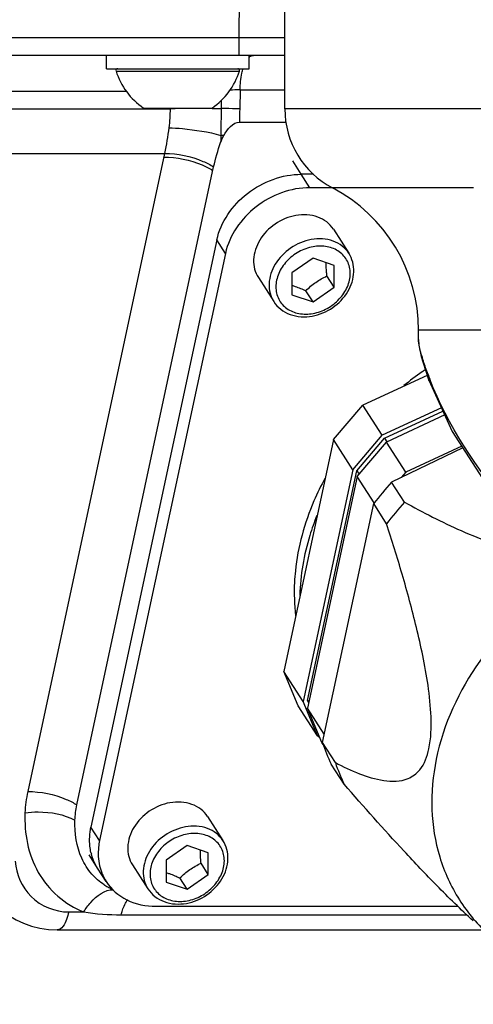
# Model space of a CAD drawing. Header units: millimetres. Extents: x 0 to 9512, y 0 to 6728.
# Tile 33 of 119: x 4870 to 4921, y 1102 to 1212. Entities that reach past the tile are written whole.
import ezdxf

# ---------------------------------------------------------------- set-up
doc = ezdxf.new("R2010")
doc.units = ezdxf.units.MM
doc.header["$LTSCALE"] = 523.16
doc.layers.get('0').update_dxf_attribs({"linetype": 'CONTINUOUS'})
for name, color, linetype in [('304102000091DXF_CONTINUOUS_LINE', 7, 'CONTINUOUS'), ('304103000094DXF_CONTINUOUS_LINE', 7, 'CONTINUOUS'), ('304105000236DXF_CONTINUOUS_LINE', 7, 'CONTINUOUS'), ('304106000059DXF_CONTINUOUS_LINE', 7, 'CONTINUOUS'), ('304109000080DXF_CONTINUOUS_LINE', 7, 'CONTINUOUS'), ('304109000081DXF_CONTINUOUS_LINE', 7, 'CONTINUOUS'), ('304109000083DXF_CONTINUOUS_LINE', 7, 'CONTINUOUS'), ('501023000078DXF_CONTINUOUS_LINE', 7, 'CONTINUOUS'), ('501024000018DXF_CONTINUOUS_LINE', 7, 'CONTINUOUS'), ('504001000008DXF_CONTINUOUS_LINE', 7, 'CONTINUOUS'), ('运动范围_DXF_DIMENSION', 7, 'CONTINUOUS')]:
    doc.layers.add(name, color=color, linetype=linetype)
doc.styles.get("Standard").update_dxf_attribs({"font": 'txt', "width": 0.7})
doc.dimstyles.new('DIMSTYLE_18', dxfattribs={"dimtxt": 80, "dimasz": 48, "dimexe": 1, "dimexo": 0, "dimgap": 5, "dimtad": 0, "dimtih": 1, "dimtoh": 1, "dimdec": 1, "dimdsep": 46, "dimtxsty": 'Standard', "dimblk": '_FILLED', "dimblk1": '_FILLED', "dimblk2": '_FILLED', "dimcen": 0.09, "dimclrt": 5, "dimazin": 2, "dimtp": 0.5, "dimtm": 0.5, "dimtfac": 1, "dimtdec": 65535, "dimtofl": 0, "dimtmove": 0, "dimatfit": 3, "dimldrblk": '_FILLED', "dimfxl": 0, "dimtolj": 1, "dimarcsym": 0})

# ---------------------------------------------------------------- blocks, each defined once
blk = doc.blocks.new('*D31')
at = {"layer": '运动范围_DXF_DIMENSION', "color": 2, "linetype": 'Continuous', "transparency": 16777216}
for start, end in [(287.44548, 360), (193, 261.80631)]:
    blk.add_arc((4873.14, 1359.38), 660.06, start, end, dxfattribs=at)
for points in [[(5539.45, 1311.12), (5533.2, 1359.38), (5523.46, 1311.71)], [(4250.21, 1166.64), (4230, 1210.9), (4234.76, 1162.47)]]:
    blk.add_solid(points, dxfattribs=at)
blk = doc.blocks.new('_FILLED')
at = {"color": 0, "linetype": 'ByBlock'}
blk.add_solid([(0, 0), (-1, 0.1667), (-1, -0.1667)], dxfattribs=at)

msp = doc.modelspace()

# ---------------------------------------------------------------- linework, layer by layer
at = {"color": 2, "linetype": 'Continuous'}
msp.add_circle((4873.138, 1359.384), 460.97, dxfattribs=at)
at = {"layer": '304102000091DXF_CONTINUOUS_LINE', "color": 9, "linetype": 'Continuous'}
for p, q in [((4895.006, 1209.849), (4895.095, 1217.884)), ((4895.006, 1209.849), (4721.114, 1209.849)), ((4895.006, 1207.884), (4895.006, 1209.849)), ((4895.128, 1204.023), (4895.083, 1201.89)), ((4895.128, 1204.023), (4900.138, 1204.023)), ((4860.138, 1203.884), (4882.365, 1203.884)), ((4860.138, 1201.903), (4887.27, 1201.903)), ((4887.269, 1201.984), (4887.27, 1201.903)), ((4893.133, 1198.576), (4892.955, 1198.577)), ((4893.299, 1198.91), (4892.96, 1198.913)), ((4860.138, 1196.903), (4886.65, 1196.903)), ((4886.65, 1196.903), (4871.314, 1125.384)), ((4875.905, 1111.884), (4877.587, 1111.884)), ((4881.785, 1111.568), (4920.541, 1111.568))]:
    msp.add_line(p, q, dxfattribs=at)
at = {"layer": '304102000091DXF_CONTINUOUS_LINE', "color": 7, "linetype": 'Continuous'}
for p, q in [((4900.138, 1207.884), (4722.954, 1207.884)), ((4895.071, 1200.409), (4900.339, 1200.409)), ((4876.827, 1123.884), (4892.159, 1195.385)), ((4874.619, 1109.884), (4922.397, 1109.884))]:
    msp.add_line(p, q, dxfattribs=at)
at = {"layer": '304102000091DXF_CONTINUOUS_LINE', "color": 9, "linetype": 'Continuous'}
msp.add_lwpolyline([(4892.96, 1198.913), (4892.952, 1198.341), (4892.946, 1198.106)], dxfattribs=at)
at = {"layer": '304102000091DXF_CONTINUOUS_LINE', "color": 7, "linetype": 'Continuous'}
msp.add_lwpolyline([(4893.133, 1198.576), (4893.213, 1198.745), (4893.299, 1198.91)], dxfattribs=at)
at = {"layer": '304102000091DXF_CONTINUOUS_LINE', "color": 9, "linetype": 'Continuous'}
for centre, radius, start, end in [((4895.771, 1170.974), 33.055, 91.11433, 93.10525), ((4901.933, -402.261), 1604.231, 90.354588, 90.523706), ((4955.177, 1200.628), 60.107, 178.79665, 180.20863), ((4883.02, 1119.321), 5.375, 239.39249, 246.31494)]:
    msp.add_arc(centre, radius, start, end, dxfattribs=at)
at = {"layer": '304102000091DXF_CONTINUOUS_LINE', "color": 7, "linetype": 'Continuous'}
for centre, radius, start, end in [((4874.619, 1119.884), 10, 183.00003, 270), ((4883.362, 1120.304), 6.399, 236.99361, 241.23916), ((4883.301, 1120.197), 6.275, 241.25421, 246.15818)]:
    msp.add_arc(centre, radius, start, end, dxfattribs=at)
at = {"layer": '304102000091DXF_CONTINUOUS_LINE', "color": 9, "linetype": 'Continuous'}
for points in [[(4900.149, 1209.844), (4898.434, 1209.845), (4896.72, 1209.846), (4895.006, 1209.849)], [(4893.013, 1202.841), (4893.011, 1202.542), (4893.004, 1202.244), (4893, 1201.945)], [(4887.27, 1201.903), (4887.278, 1201.193), (4887.229, 1200.481), (4887.136, 1199.776)], [(4892.005, 1201.939), (4892.336, 1201.941), (4892.668, 1201.943), (4893, 1201.945)], [(4893, 1201.945), (4892.987, 1200.934), (4892.972, 1199.924), (4892.96, 1198.913)], [(4887.136, 1199.776), (4887.008, 1198.813), (4886.86, 1197.851), (4886.65, 1196.903)], [(4871.314, 1125.384), (4871.145, 1124.6), (4871.039, 1123.799), (4871.005, 1122.998)], [(4877.587, 1111.884), (4878.973, 1111.667), (4880.382, 1111.568), (4881.785, 1111.568)]]:
    msp.add_open_spline(points, degree=3, dxfattribs=at)
for points, knots in [([(4896.133, 1207.67), (4896.15, 1207.684), (4896.182, 1207.713), (4896.217, 1207.739), (4896.234, 1207.751)], [0, 0, 0, 0, 0.5099645, 1, 1, 1, 1]), ([(4896.234, 1207.751), (4896.292, 1207.792), (4896.412, 1207.858), (4896.548, 1207.884), (4896.613, 1207.884)], [0, 0, 0, 0, 0.5237321, 1, 1, 1, 1]), ([(4895.128, 1204.023), (4895.136, 1204.648), (4895.213, 1205.461), (4895.411, 1206.247), (4895.465, 1206.423)], [0, 0, 0, 0, 0.7720968, 1, 1, 1, 1]), ([(4895.083, 1201.89), (4894.542, 1201.895), (4893.847, 1201.91), (4893.153, 1201.938), (4893, 1201.945)], [0, 0, 0, 0, 0.7791559, 1, 1, 1, 1]), ([(4887.136, 1199.776), (4887.645, 1199.758), (4889.604, 1199.619), (4891.563, 1199.323), (4892.96, 1198.913)], [0, 0, 0, 0, 0.2591868, 1, 1, 1, 1]), ([(4886.561, 1196.493), (4888.029, 1196.493), (4889.976, 1196.094), (4891.694, 1195.232), (4892.074, 1194.993)], [0, 0, 0, 0, 0.7657458, 1, 1, 1, 1]), ([(4886.65, 1196.903), (4888.118, 1196.897), (4890.063, 1196.492), (4891.779, 1195.625), (4892.159, 1195.385)], [0, 0, 0, 0, 0.7656281, 1, 1, 1, 1]), ([(4871.314, 1125.384), (4872.782, 1125.384), (4874.729, 1124.985), (4876.447, 1124.123), (4876.827, 1123.884)], [0, 0, 0, 0, 0.7657457, 1, 1, 1, 1]), ([(4871.005, 1122.998), (4870.908, 1120.72), (4871.758, 1115.981), (4875.489, 1112.704), (4877.587, 1111.884)], [0, 0, 0, 0, 0.5030198, 1, 1, 1, 1]), ([(4871.005, 1122.998), (4871.494, 1123.068), (4873.389, 1123.189), (4875.363, 1122.832), (4876.605, 1122.168)], [0, 0, 0, 0, 0.2596078, 1, 1, 1, 1]), ([(4869.914, 1117.57), (4869.989, 1116.128), (4871.299, 1113.119), (4874.385, 1111.884), (4875.905, 1111.884)], [0, 0, 0, 0, 0.4870768, 1, 1, 1, 1]), ([(4877.587, 1111.884), (4877.823, 1112.26), (4878.629, 1113.372), (4879.966, 1114.432), (4880.934, 1114.353)], [0, 0, 0, 0, 0.3137926, 1, 1, 1, 1]), ([(4881.785, 1111.568), (4881.831, 1111.741), (4882.009, 1112.336), (4882.259, 1112.921), (4882.52, 1113.28)], [0, 0, 0, 0, 0.2867435, 1, 1, 1, 1]), ([(4875.905, 1111.884), (4875.845, 1111.603), (4875.652, 1110.876), (4875.144, 1109.884), (4874.619, 1109.884)], [0, 0, 0, 0, 0.3535558, 1, 1, 1, 1])]:
    msp.add_open_spline(points, degree=3, knots=knots, dxfattribs=at)
at = {"layer": '304102000091DXF_CONTINUOUS_LINE', "color": 7, "linetype": 'Continuous'}
for points in [[(4893.299, 1198.91), (4893.668, 1199.59), (4894.297, 1200.409), (4895.071, 1200.409)], [(4892.946, 1198.106), (4893.002, 1198.265), (4893.064, 1198.422), (4893.133, 1198.576)], [(4892.159, 1195.385), (4892.361, 1196.307), (4892.634, 1197.215), (4892.946, 1198.106)], [(4876.605, 1122.169), (4876.63, 1122.745), (4876.706, 1123.32), (4876.827, 1123.884)], [(4877.376, 1117.898), (4876.777, 1119.215), (4876.543, 1120.723), (4876.605, 1122.169)], [(4878.5, 1116.138), (4878.043, 1116.663), (4877.665, 1117.265), (4877.376, 1117.898)], [(4879.877, 1114.938), (4879.366, 1115.27), (4878.899, 1115.679), (4878.5, 1116.138)]]:
    msp.add_open_spline(points, degree=3, dxfattribs=at)
at = {"layer": '304103000094DXF_CONTINUOUS_LINE', "color": 7, "linetype": 'Continuous'}
for p, q in [((4900.138, 1201.884), (4900.138, 1225.884)), ((4915.138, 1176.054), (4915.138, 1177.085)), ((4915.138, 1176.055), (4915.182, 1175.398)), ((4916.291, 1171.461), (4916.289, 1171.466))]:
    msp.add_line(p, q, dxfattribs=at)
at = {"layer": '304103000094DXF_CONTINUOUS_LINE', "color": 9, "linetype": 'Continuous'}
for p, q in [((4942.138, 1201.882), (4900.138, 1201.884)), ((4921.292, 1193.027), (4905.495, 1193.027)), ((4929.629, 1177.085), (4915.138, 1177.085)), ((4916.289, 1171.466), (4916.197, 1172.127))]:
    msp.add_line(p, q, dxfattribs=at)
at = {"layer": '304103000094DXF_CONTINUOUS_LINE', "color": 7, "linetype": 'Continuous'}
for points in [[(4915.182, 1175.398), (4915.437, 1174.14), (4915.9, 1172.604), (4916.291, 1171.461)], [(4916.289, 1171.466), (4918.922, 1165.733), (4923.819, 1158.144), (4929.838, 1150.56)]]:
    msp.add_lwpolyline(points, dxfattribs=at)
for centre, radius, start, end in [((4910.138, 1201.884), 10, 180, 242.336), ((4897.138, 1177.085), 18, 0, 62.336)]:
    msp.add_arc(centre, radius, start, end, dxfattribs=at)
at = {"layer": '304103000094DXF_CONTINUOUS_LINE', "color": 9, "linetype": 'Continuous'}
msp.add_arc((4940.77, 1180.947), 26.108, 199.74374, 201.01653, dxfattribs=at)
for points, knots in [([(4915.681, 1173.628), (4915.599, 1173.882), (4915.359, 1174.673), (4915.138, 1175.491), (4915.138, 1176.054)], [0, 0, 0, 0, 0.3220797, 1, 1, 1, 1]), ([(4929.629, 1151.86), (4928.084, 1153.633), (4923.05, 1159.734), (4918.4, 1166.373), (4916.399, 1171.584)], [0, 0, 0, 0, 0.2963731, 1, 1, 1, 1])]:
    msp.add_open_spline(points, degree=3, knots=knots, dxfattribs=at)
msp.add_open_spline([(4916.197, 1172.127), (4916.018, 1172.625), (4915.843, 1173.124), (4915.681, 1173.628)], degree=3, dxfattribs=at)
at = {"layer": '304105000236DXF_CONTINUOUS_LINE', "color": 7, "linetype": 'Continuous'}
for p, q in [((4903.346, 1194.557), (4901.989, 1194.557)), ((4905.452, 1193.057), (4902.954, 1193.057)), ((4892.519, 1187.196), (4878.406, 1121.378)), ((4893.484, 1185.696), (4879.371, 1119.878)), ((4880.114, 1115.28), (4879.149, 1116.78)), ((4885.684, 1112.517), (4919.54, 1112.517))]:
    msp.add_line(p, q, dxfattribs=at)
at = {"layer": '304105000236DXF_CONTINUOUS_LINE', "color": 9, "linetype": 'Continuous'}
for p, q in [((4902.954, 1193.057), (4901.989, 1194.557)), ((4893.484, 1185.696), (4892.519, 1187.196)), ((4879.371, 1119.878), (4878.406, 1121.378))]:
    msp.add_line(p, q, dxfattribs=at)
at = {"layer": '304105000236DXF_CONTINUOUS_LINE', "color": 7, "linetype": 'Continuous'}
msp.add_arc((4884.063, 1119.861), 5.807, 192.93595, 194.83739, dxfattribs=at)
for points, knots in [([(4892.519, 1187.196), (4892.954, 1189.227), (4895.59, 1192.988), (4899.851, 1194.557), (4901.989, 1194.557)], [0, 0, 0, 0, 0.4927431, 1, 1, 1, 1]), ([(4902.954, 1193.057), (4900.815, 1193.057), (4896.555, 1191.488), (4893.919, 1187.727), (4893.484, 1185.696)], [0, 0, 0, 0, 0.5072569, 1, 1, 1, 1]), ([(4878.403, 1118.561), (4878.351, 1118.785), (4878.194, 1119.717), (4878.256, 1120.681), (4878.406, 1121.378)], [0, 0, 0, 0, 0.2437292, 1, 1, 1, 1]), ([(4879.371, 1119.878), (4879.32, 1119.64), (4879.168, 1118.709), (4879.211, 1117.743), (4879.367, 1117.061)], [0, 0, 0, 0, 0.2581859, 1, 1, 1, 1]), ([(4880.114, 1115.28), (4880.669, 1114.417), (4882.384, 1112.94), (4884.57, 1112.517), (4885.684, 1112.517)], [0, 0, 0, 0, 0.4793196, 1, 1, 1, 1])]:
    msp.add_open_spline(points, degree=3, knots=knots, dxfattribs=at)
for points in [[(4879.149, 1116.78), (4878.835, 1117.268), (4878.597, 1117.813), (4878.449, 1118.374)], [(4879.367, 1117.061), (4879.512, 1116.434), (4879.766, 1115.821), (4880.114, 1115.28)]]:
    msp.add_open_spline(points, degree=3, dxfattribs=at)
at = {"layer": '304106000059DXF_CONTINUOUS_LINE', "color": 9, "linetype": 'Continuous'}
msp.add_line((4901.989, 1194.557), (4901.024, 1196.057), dxfattribs=at)
at = {"layer": '304106000059DXF_CONTINUOUS_LINE', "color": 7, "linetype": 'Continuous'}
for p, q in [((4903.346, 1194.557), (4901.989, 1194.557)), ((4879.149, 1116.78), (4878.184, 1118.28))]:
    msp.add_line(p, q, dxfattribs=at)
at = {"layer": '304109000080DXF_CONTINUOUS_LINE', "color": 7, "linetype": 'Continuous'}
for p, q in [((4916.099, 1172.023), (4908.873, 1168.679)), ((4905.608, 1164.827), (4908.873, 1168.679)), ((4911.044, 1165.304), (4908.873, 1168.679)), ((4917.704, 1168.386), (4911.044, 1165.304)), ((4911.311, 1164.982), (4917.872, 1168.019)), ((4918.072, 1167.583), (4911.527, 1164.554)), ((4907.779, 1161.452), (4911.044, 1165.304)), ((4905.608, 1164.827), (4900.037, 1138.847)), ((4907.779, 1161.452), (4905.608, 1164.827)), ((4908.218, 1161.334), (4911.311, 1164.982)), ((4908.261, 1160.702), (4911.527, 1164.554)), ((4911.311, 1164.982), (4911.569, 1164.581)), ((4913.698, 1161.179), (4911.527, 1164.554)), ((4919.983, 1164.088), (4913.698, 1161.179)), ((4907.779, 1161.452), (4902.208, 1135.472)), ((4902.698, 1135.59), (4908.218, 1161.334)), ((4908.218, 1161.334), (4908.468, 1160.946)), ((4913.698, 1161.179), (4913.189, 1160.579)), ((4908.261, 1160.702), (4902.69, 1134.722)), ((4910.173, 1157.731), (4908.261, 1160.702)), ((4902.208, 1135.472), (4900.037, 1138.847)), ((4901.651, 1134.995), (4900.037, 1138.847)), ((4902.698, 1135.59), (4902.832, 1135.381)), ((4902.816, 1135.307), (4902.698, 1135.59)), ((4903.822, 1131.62), (4901.651, 1134.995)), ((4903.822, 1131.62), (4902.208, 1135.472)), ((4904.565, 1131.808), (4902.69, 1134.722)), ((4904.304, 1130.87), (4902.69, 1134.722)), ((4903.822, 1131.62), (4904.044, 1131.492)), ((4904.44, 1130.659), (4904.304, 1130.87))]:
    msp.add_line(p, q, dxfattribs=at)
at = {"layer": '304109000081DXF_CONTINUOUS_LINE', "color": 7, "linetype": 'Continuous'}
for centre, radius, start, end in [((4936.661, 1141.804), 37.178, 124.59175, 128.5598), ((4936.686, 1141.769), 37.222, 124.38113, 124.59285), ((4936.7, 1141.748), 37.247, 123.97755, 124.38111)]:
    msp.add_arc(centre, radius, start, end, dxfattribs=at)
for points, knots in [([(4904.652, 1160.491), (4904.199, 1159.664), (4902.593, 1156.388), (4901.599, 1152.799), (4901.321, 1150.109)], [0, 0, 0, 0, 0.2586691, 1, 1, 1, 1]), ([(4903.736, 1156.317), (4903.442, 1155.585), (4902.415, 1152.698), (4901.876, 1149.63), (4901.815, 1147.357)], [0, 0, 0, 0, 0.2576266, 1, 1, 1, 1]), ([(4901.321, 1150.109), (4901.277, 1149.685), (4901.149, 1148.013), (4901.201, 1146.326), (4901.348, 1145.083)], [0, 0, 0, 0, 0.2539455, 1, 1, 1, 1])]:
    msp.add_open_spline(points, degree=3, knots=knots, dxfattribs=at)
at = {"layer": '304109000083DXF_CONTINUOUS_LINE', "color": 7, "linetype": 'Continuous'}
for p, q in [((4920.096, 1163.914), (4912.118, 1160.062)), ((4913.565, 1157.812), (4912.118, 1160.062)), ((4904.363, 1130.867), (4910.105, 1157.647)), ((4911.553, 1155.397), (4910.105, 1157.647)), ((4905.81, 1128.617), (4904.363, 1130.867)), ((4906.787, 1126.202), (4905.34, 1128.452))]:
    msp.add_line(p, q, dxfattribs=at)
for centre, radius, start, end in [((4941.095, 1133.866), 39.063, 137.88601, 142.49787), ((4942.542, 1131.616), 39.063, 137.88601, 142.49787), ((4925.451, 1137.993), 22.26, 198.67205, 205.38072), ((4926.898, 1135.743), 22.26, 198.67205, 205.38072)]:
    msp.add_arc(centre, radius, start, end, dxfattribs=at)
for points, knots in [([(4913.565, 1157.812), (4915.639, 1156.662), (4920.004, 1154.427), (4924.645, 1152.703), (4927.126, 1152.183)], [0, 0, 0, 0, 0.4833917, 1, 1, 1, 1]), ([(4905.81, 1128.617), (4906.687, 1128.161), (4908.443, 1127.338), (4911.145, 1126.486), (4913.695, 1126.477), (4915.63, 1127.941), (4916.527, 1130.497), (4916.616, 1133.74), (4916.248, 1137.237), (4915.644, 1140.576), (4914.702, 1144.73), (4913.352, 1149.661), (4912.159, 1153.515), (4911.553, 1155.397)], [0, 0, 0, 0, 0.0768414, 0.1500357, 0.2209931, 0.2635318, 0.3299054, 0.42262, 0.5152044, 0.6026807, 0.6863487, 0.8462891, 1, 1, 1, 1]), ([(4921.277, 1110.892), (4919.866, 1112.162), (4917.241, 1114.738), (4912.407, 1119.842), (4908.994, 1123.676), (4906.787, 1126.202)], [0, 0, 0, 0, 0.2699843, 0.5227727, 1, 1, 1, 1])]:
    msp.add_open_spline(points, degree=3, knots=knots, dxfattribs=at)
at = {"layer": '304109000083DXF_CONTINUOUS_LINE', "color": 9, "linetype": 'Continuous'}
msp.add_open_spline([(4931.216, 1148.926), (4927.662, 1146.539), (4921.516, 1140.684), (4917.106, 1131.175), (4916.403, 1123.45), (4917.271, 1118.021), (4919.5, 1113.127), (4921.809, 1110.413), (4923.114, 1109.238)], degree=3, knots=[0, 0, 0, 0, 0.276562, 0.5354985, 0.6568235, 0.7731586, 0.8866087, 1, 1, 1, 1], dxfattribs=at)
at = {"layer": '501023000078DXF_CONTINUOUS_LINE', "color": 7, "linetype": 'Continuous'}
for p, q in [((4905.581, 1188.401), (4907.318, 1185.701)), ((4903.305, 1185.147), (4900.938, 1183.497)), ((4905.673, 1184.346), (4903.305, 1185.147)), ((4905.673, 1181.895), (4905.673, 1184.346)), ((4897.171, 1182.991), (4898.907, 1180.291)), ((4900.938, 1183.497), (4900.938, 1181.046)), ((4905.673, 1181.895), (4904.858, 1183.162)), ((4903.305, 1180.245), (4905.673, 1181.895)), ((4900.938, 1181.046), (4903.305, 1180.245)), ((4903.305, 1180.245), (4902.491, 1181.511)), ((4891.468, 1122.583), (4893.205, 1119.883)), ((4889.193, 1119.33), (4886.825, 1117.679)), ((4891.56, 1118.528), (4889.193, 1119.33)), ((4891.56, 1116.077), (4891.56, 1118.528)), ((4883.058, 1117.173), (4884.795, 1114.473)), ((4886.825, 1117.679), (4886.825, 1115.228)), ((4891.56, 1116.077), (4890.745, 1117.344)), ((4889.193, 1114.427), (4888.378, 1115.693)), ((4889.193, 1114.427), (4891.56, 1116.077)), ((4886.825, 1115.228), (4889.193, 1114.427))]:
    msp.add_line(p, q, dxfattribs=at)
for points, knots in [([(4901.376, 1189.942), (4900.552, 1189.794), (4898.962, 1189.122), (4897.217, 1187.341), (4896.553, 1185.408), (4896.7, 1183.934), (4896.985, 1183.28), (4897.171, 1182.991)], [0, 0, 0, 0, 0.2673399, 0.5330417, 0.7767912, 0.8902108, 1, 1, 1, 1]), ([(4905.581, 1188.401), (4905.382, 1188.71), (4904.864, 1189.272), (4903.464, 1190.03), (4902.185, 1190.087), (4901.376, 1189.942)], [0, 0, 0, 0, 0.2337372, 0.4761887, 1, 1, 1, 1]), ([(4903.218, 1178.669), (4904.033, 1178.815), (4905.605, 1179.481), (4907.331, 1181.267), (4907.973, 1183.216), (4907.809, 1184.722), (4907.512, 1185.399), (4907.318, 1185.701)], [0, 0, 0, 0, 0.2630881, 0.5247062, 0.7692653, 0.8858253, 1, 1, 1, 1]), ([(4904.858, 1183.162), (4904.846, 1183.291), (4904.804, 1183.785), (4904.781, 1184.281), (4904.787, 1184.647)], [0, 0, 0, 0, 0.2621698, 1, 1, 1, 1]), ([(4902.491, 1181.511), (4902.836, 1181.851), (4903.571, 1182.488), (4904.422, 1182.957), (4904.858, 1183.162)], [0, 0, 0, 0, 0.5016966, 1, 1, 1, 1]), ([(4900.938, 1182.118), (4901.063, 1182.081), (4901.592, 1181.909), (4902.104, 1181.69), (4902.491, 1181.511)], [0, 0, 0, 0, 0.2337621, 1, 1, 1, 1]), ([(4898.907, 1180.291), (4899.116, 1179.966), (4899.657, 1179.377), (4901.092, 1178.589), (4902.398, 1178.522), (4903.218, 1178.669)], [0, 0, 0, 0, 0.2390866, 0.4839176, 1, 1, 1, 1]), ([(4887.263, 1124.124), (4886.439, 1123.976), (4884.85, 1123.304), (4883.104, 1121.523), (4882.441, 1119.59), (4882.588, 1118.116), (4882.872, 1117.462), (4883.058, 1117.173)], [0, 0, 0, 0, 0.2673399, 0.5330417, 0.7767912, 0.8902108, 1, 1, 1, 1]), ([(4891.468, 1122.583), (4891.269, 1122.892), (4890.751, 1123.454), (4889.351, 1124.212), (4888.072, 1124.269), (4887.263, 1124.124)], [0, 0, 0, 0, 0.2337372, 0.4761887, 1, 1, 1, 1]), ([(4889.106, 1112.851), (4889.92, 1112.997), (4891.492, 1113.663), (4893.218, 1115.449), (4893.86, 1117.398), (4893.696, 1118.904), (4893.399, 1119.581), (4893.205, 1119.883)], [0, 0, 0, 0, 0.2630881, 0.5247062, 0.7692653, 0.8858253, 1, 1, 1, 1]), ([(4890.745, 1117.344), (4890.733, 1117.473), (4890.691, 1117.967), (4890.669, 1118.463), (4890.674, 1118.829)], [0, 0, 0, 0, 0.2621698, 1, 1, 1, 1]), ([(4888.378, 1115.693), (4888.723, 1116.033), (4889.458, 1116.67), (4890.309, 1117.14), (4890.745, 1117.344)], [0, 0, 0, 0, 0.5016966, 1, 1, 1, 1]), ([(4886.825, 1116.3), (4886.95, 1116.263), (4887.479, 1116.091), (4887.991, 1115.872), (4888.378, 1115.693)], [0, 0, 0, 0, 0.2337621, 1, 1, 1, 1]), ([(4884.795, 1114.473), (4885.003, 1114.148), (4885.544, 1113.559), (4886.979, 1112.771), (4888.285, 1112.704), (4889.106, 1112.851)], [0, 0, 0, 0, 0.2390866, 0.4839176, 1, 1, 1, 1])]:
    msp.add_open_spline(points, degree=3, knots=knots, dxfattribs=at)
at = {"layer": '501023000078DXF_CONTINUOUS_LINE', "color": 9, "linetype": 'Continuous'}
for points, knots in [([(4907.318, 1185.701), (4907.119, 1186.01), (4906.6, 1186.572), (4905.201, 1187.33), (4903.922, 1187.387), (4903.112, 1187.242)], [0, 0, 0, 0, 0.2337341, 0.4761824, 1, 1, 1, 1]), ([(4903.112, 1187.242), (4902.289, 1187.094), (4900.699, 1186.422), (4898.954, 1184.641), (4898.29, 1182.708), (4898.437, 1181.234), (4898.721, 1180.58), (4898.907, 1180.291)], [0, 0, 0, 0, 0.2673416, 0.533038, 0.7767885, 0.8902121, 1, 1, 1, 1]), ([(4903.305, 1186.433), (4902.75, 1186.333), (4901.661, 1185.936), (4900.31, 1184.889), (4899.384, 1183.515), (4899.029, 1181.99), (4899.344, 1180.529), (4900.317, 1179.414), (4901.736, 1178.848), (4902.782, 1178.866), (4903.305, 1178.96)], [0, 0, 0, 0, 0.1362789, 0.2741392, 0.4064776, 0.5288278, 0.642239, 0.7537113, 0.8716862, 1, 1, 1, 1]), ([(4903.305, 1178.96), (4903.861, 1179.059), (4904.95, 1179.456), (4906.301, 1180.503), (4907.227, 1181.877), (4907.582, 1183.402), (4907.266, 1184.863), (4906.294, 1185.978), (4904.875, 1186.544), (4903.829, 1186.526), (4903.305, 1186.433)], [0, 0, 0, 0, 0.1362789, 0.2741392, 0.4064776, 0.5288278, 0.642239, 0.7537113, 0.8716862, 1, 1, 1, 1]), ([(4889, 1121.424), (4888.176, 1121.276), (4886.586, 1120.604), (4884.841, 1118.823), (4884.177, 1116.89), (4884.324, 1115.416), (4884.609, 1114.762), (4884.795, 1114.473)], [0, 0, 0, 0, 0.2673416, 0.533038, 0.7767885, 0.8902121, 1, 1, 1, 1]), ([(4893.205, 1119.883), (4893.006, 1120.192), (4892.488, 1120.754), (4891.088, 1121.512), (4889.809, 1121.569), (4889, 1121.424)], [0, 0, 0, 0, 0.2337341, 0.4761824, 1, 1, 1, 1]), ([(4889.193, 1120.615), (4888.637, 1120.515), (4887.548, 1120.119), (4886.197, 1119.071), (4885.271, 1117.697), (4884.916, 1116.172), (4885.232, 1114.711), (4886.204, 1113.596), (4887.624, 1113.03), (4888.67, 1113.048), (4889.193, 1113.142)], [0, 0, 0, 0, 0.1362789, 0.2741392, 0.4064776, 0.5288278, 0.642239, 0.7537113, 0.8716862, 1, 1, 1, 1]), ([(4889.193, 1113.142), (4889.748, 1113.241), (4890.837, 1113.638), (4892.188, 1114.685), (4893.114, 1116.06), (4893.469, 1117.584), (4893.154, 1119.045), (4892.181, 1120.16), (4890.762, 1120.726), (4889.716, 1120.708), (4889.193, 1120.615)], [0, 0, 0, 0, 0.1362789, 0.2741392, 0.4064776, 0.5288278, 0.642239, 0.7537113, 0.8716862, 1, 1, 1, 1])]:
    msp.add_open_spline(points, degree=3, knots=knots, dxfattribs=at)
at = {"layer": '501024000018DXF_CONTINUOUS_LINE', "color": 9, "linetype": 'Continuous'}
msp.add_line((4881.216, 1206.123), (4895.06, 1206.123), dxfattribs=at)
at = {"layer": '501024000018DXF_CONTINUOUS_LINE', "color": 7, "linetype": 'Continuous'}
msp.add_line((4884.288, 1201.984), (4891.988, 1201.984), dxfattribs=at)
for centre, radius, start, end in [((4881.406, 1206.184), 0.2, 90, 197.66333), ((4888.791, 1208.535), 7.95, 197.66333, 235.49652), ((4887.484, 1208.535), 7.95, 304.50348, 342.33667), ((4894.869, 1206.184), 0.2, 342.33667, 90)]:
    msp.add_arc(centre, radius, start, end, dxfattribs=at)
at = {"layer": '504001000008DXF_CONTINUOUS_LINE', "color": 7, "linetype": 'Continuous'}
for p, q in [((4880.138, 1206.384), (4880.138, 1207.884)), ((4896.138, 1206.384), (4896.138, 1207.884)), ((4880.138, 1206.384), (4896.138, 1206.384))]:
    msp.add_line(p, q, dxfattribs=at)

# ---------------------------------------------------------------- dimensions: what is measured, and where the dimension line sits
at = {"layer": '运动范围_DXF_DIMENSION', "color": 2, "linetype": 'Continuous'}
dim = msp.add_angular_dim_2l(base=(4947.859, 703.568), line1=((4236.427, 1212.388), (4229.996, 1210.903)), line2=((5526.596, 1359.384), (5533.197, 1359.384)), dimstyle='DIMSTYLE_18', dxfattribs=at)
dim.commit()
dim.dimension.update_dxf_attribs({"geometry": '*D31', "text_midpoint": (4819.066, 661.369), "dimtype": 162})

doc.saveas('drawing.dxf')
